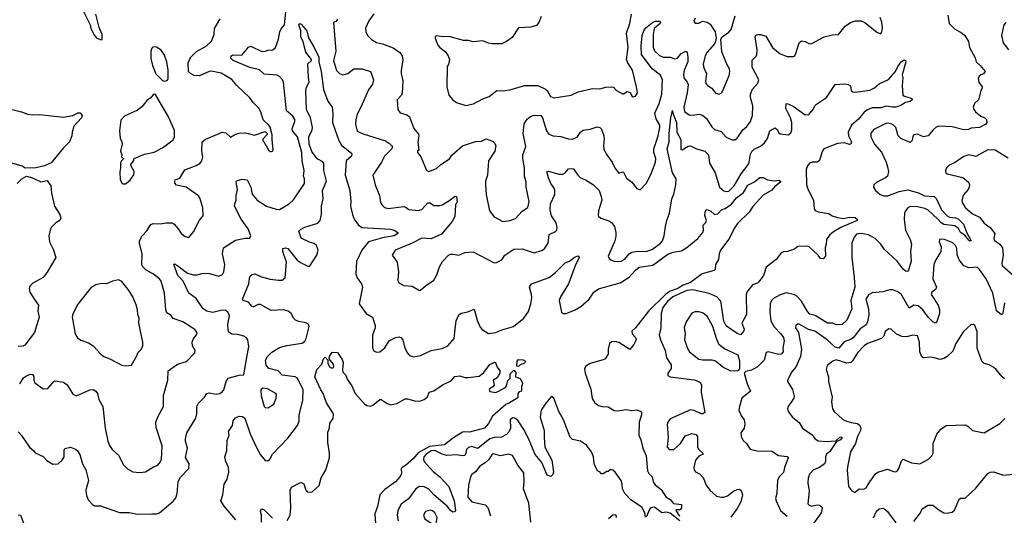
# Model space of a CAD drawing. Extents: x 2293878 to 2522763, y 823964 to 1006972.
# Tile 166 of 256: x 2344129 to 2352372, y 961983 to 966138. Entities that reach past the tile are written whole.
import ezdxf

# ---------------------------------------------------------------- set-up
doc = ezdxf.new("R2010")
doc.units = 0

msp = doc.modelspace()

# ---------------------------------------------------------------- linework, layer by layer
at = {"layer": '0CON20XD'}
for points in [[(2344658.3, 966218.3), (2344719.2, 966095), (2344724.4, 966065), (2344755, 966006.2), (2344775, 965984), (2344815, 965970)], [(2344815, 965970), (2344820, 965975), (2344818.8, 966015), (2344795, 966072.5), (2344765.7, 966185)], [(2346024.7, 963275.3), (2346047.3, 963397.3), (2346037.5, 963455), (2346025, 963474), (2346005, 963485.7), (2345955, 963498.9), (2345905, 963501.1), (2345879.4, 963519.4), (2345873.1, 963535), (2345870, 963585), (2345886.2, 963655), (2345874.7, 963684.7), (2345855, 963699.5), (2345825, 963703.3), (2345745, 963682.9), (2345695, 963695.5), (2345665.6, 963715), (2345605, 963801.4), (2345544.4, 963845), (2345498.4, 963945), (2345453.2, 963995), (2345418.8, 964085), (2345425, 964091.2), (2345445, 964081.4), (2345535, 964012.5), (2345585, 964000.4), (2345615, 963998.5), (2345665, 964012.5), (2345715, 964010.9), (2345795, 963987.5), (2345827.7, 964002.3), (2345837.8, 964025), (2345845.4, 964085), (2345827.5, 964175), (2345833.7, 964226.3), (2345935, 964288.6), (2346017, 964307), (2346055, 964307.5), (2346063.3, 964325), (2346040.6, 964385), (2345983.3, 964465), (2345928, 964575), (2345928.8, 964595), (2345942, 964625), (2345941.9, 964665), (2345951.4, 964715), (2345942, 964775), (2345945, 964786.7), (2345987.7, 964802.3), (2346033.3, 964795), (2346064.3, 964735), (2346075.6, 964675), (2346118, 964625), (2346195, 964575.6), (2346275, 964550), (2346305, 964547.5), (2346384.3, 964595.7), (2346421.3, 964628.7), (2346514, 964765), (2346513.1, 964803.1), (2346505.8, 964825.8), (2346509.4, 964875), (2346493.6, 964953.6), (2346492, 965025), (2346455.2, 965155.2), (2346411.5, 965205), (2346411.1, 965225), (2346433.5, 965285), (2346431.4, 965301.4), (2346415, 965330), (2346363.1, 965375), (2346337.8, 965615), (2346330, 965635), (2346305, 965661.4), (2346285, 965673.1), (2346175, 965681.4), (2346137.6, 965717.6), (2346055, 965737.2), (2345915.8, 965795), (2345895.6, 965815), (2345900.6, 965835), (2345915, 965842.5), (2345988.5, 965841.5), (2346045, 965907.5), (2346065, 965915.7), (2346155, 965872.5), (2346186, 965875), (2346205, 965882.5), (2346248.8, 965885), (2346271.4, 965905), (2346294.6, 965975.4), (2346305.5, 966035), (2346318.5, 966061.5), (2346346.4, 966095), (2346358.1, 966205)], [(2347095, 966185.8), (2347051.3, 966128.7), (2347024.3, 966065.7), (2347027.3, 966037.3), (2347040, 966005), (2347075, 965971.2), (2347115, 965946), (2347165, 965935.6), (2347255, 965903.3), (2347312.7, 965862.7), (2347330.8, 965835), (2347337.9, 965795), (2347321.4, 965715), (2347323.9, 965686.1), (2347335.6, 965625), (2347331.4, 965525), (2347326, 965505), (2347290, 965465), (2347294, 965385), (2347315, 965356.2), (2347369.5, 965339.5), (2347392.5, 965322.5), (2347429.2, 965225), (2347468.5, 965178.5), (2347471.4, 965165), (2347462.9, 965115), (2347470, 965045), (2347460, 965035), (2347460, 965025), (2347487.7, 964987.7), (2347535, 964877.5), (2347555, 964866.7), (2347619.7, 964890.3), (2347656, 964925), (2347727.4, 964972.6), (2347747.9, 965002.1), (2347835, 965080), (2347945, 965118), (2347995, 965120), (2348035, 965138.8), (2348088.3, 965118.3), (2348104.1, 965104.1), (2348113.9, 965083.9), (2348106, 965035), (2348054.3, 964955), (2348047.9, 964877.9), (2348045.5, 964835), (2348028.9, 964785), (2348028.2, 964755), (2348033.8, 964673.8), (2348061.2, 964535), (2348100, 964485), (2348175, 964447.5), (2348235, 964454.2), (2348279.7, 964470.3), (2348335, 964533.8), (2348383.8, 964565), (2348393, 964613), (2348368.5, 964735), (2348368.5, 964775), (2348354.3, 964825.7), (2348355.6, 964895.6), (2348340.6, 964975), (2348341.9, 965005), (2348366, 965074), (2348344.1, 965185), (2348352.9, 965265), (2348376.5, 965305), (2348405, 965326.9), (2348435, 965337.1), (2348492.5, 965335), (2348506.4, 965316.4), (2348540.5, 965205), (2348559.3, 965179.3), (2348595, 965164.4), (2348659.3, 965159.3), (2348725, 965138), (2348755, 965136.2), (2348795, 965154), (2348825, 965196), (2348845, 965212), (2348905, 965220), (2348965, 965238.6), (2348985, 965234), (2348999.3, 965219.3), (2349020.6, 965165), (2349023, 965137), (2349015.8, 965085), (2349020.6, 965050.6), (2349044, 965005), (2349089.2, 964945), (2349115, 964890), (2349145, 964852.5), (2349175, 964863.8), (2349185, 964861.2), (2349208.8, 964808.8), (2349253.3, 964775), (2349295, 964723.3), (2349325, 964712.5), (2349374.2, 964765.8), (2349415.6, 964845), (2349451.4, 964945), (2349454.4, 964975), (2349438, 965025), (2349436.9, 965055), (2349474.8, 965165), (2349489.2, 965235), (2349487.9, 965255), (2349457.7, 965307.7), (2349447.4, 965355), (2349482.3, 965435), (2349504.8, 965515), (2349511.6, 965635), (2349495, 965673.4), (2349425, 965725.2), (2349336.1, 965845), (2349331.1, 965915), (2349341.6, 966005), (2349353.4, 966045), (2349371.7, 966068.3), (2349425.8, 966115), (2349453.3, 966125), (2349486, 966125), (2349492.9, 966115), (2349490.5, 966105), (2349441.9, 966065), (2349431.5, 966015), (2349431.2, 965908.8), (2349445, 965876.4), (2349485, 965838.5), (2349515, 965822.9), (2349574.5, 965824.5), (2349615, 965808.6), (2349635.8, 965815), (2349667.8, 965855), (2349705, 965874.4), (2349716.2, 965865), (2349722.3, 965822.3), (2349721.6, 965785), (2349691.1, 965715), (2349685.4, 965675.4), (2349689.8, 965649.8), (2349718.1, 965615), (2349725.5, 965595), (2349717.3, 965525), (2349689.8, 965405), (2349695, 965369.4), (2349735, 965339.2), (2349765, 965337.6), (2349815, 965345.9), (2349845, 965338.8), (2349879.9, 965309.9), (2349925, 965239.4), (2349945, 965218.6), (2350002.1, 965202.1), (2350045, 965153.8), (2350095, 965130), (2350115, 965132), (2350135.5, 965144.5), (2350182.9, 965215), (2350218.1, 965241.9), (2350246.1, 965283.9), (2350264.6, 965335.4), (2350268.2, 965415), (2350247.8, 965485), (2350246.8, 965513.2), (2350263.3, 965555), (2350310, 965605), (2350318.1, 965635), (2350260.9, 965740.9), (2350260.3, 965799.7), (2350295, 965832.5), (2350299.5, 965845), (2350302.7, 965885), (2350286.7, 965995), (2350292.9, 966007.1), (2350307.5, 966015), (2350332.5, 966015), (2350375, 965998.6), (2350430.5, 965905), (2350495, 965852.5), (2350555, 965828.1), (2350605, 965830), (2350615, 965831.2), (2350624.4, 965845.6), (2350654.2, 965945), (2350675, 965962), (2350705, 965956), (2350735, 965938), (2350755, 965936.2), (2350865, 965993.1), (2350935, 966012.2), (2350985, 966012.5), (2351040.8, 966085), (2351085, 966115.6), (2351125, 966127.8), (2351175, 966127.3), (2351205, 966115.6), (2351305, 966032.5), (2351335, 966020), (2351346.4, 966033.6), (2351353.6, 966066.4), (2351346.6, 966116.6), (2351333.1, 966155)], [(2348495.5, 966165), (2348475.9, 966114.1), (2348455, 966089.4), (2348405, 966074.5), (2348305, 966068.6), (2348251.2, 965988.8), (2348204.7, 965955.3), (2348165, 965936.5), (2348085, 965935.8), (2348055, 965940.8), (2348005, 965960.9), (2347925, 965952.5), (2347885, 965963.1), (2347845, 965964.5), (2347724.3, 965995.7), (2347675, 965993.8), (2347615, 966002.5), (2347607.5, 965995), (2347607, 965983), (2347630, 965925), (2347645.8, 965905.8), (2347695, 965868.8), (2347716, 965835), (2347726, 965805), (2347718.3, 965761.7), (2347707.5, 965745), (2347704.4, 965575.6), (2347722.9, 965505), (2347755, 965466), (2347785, 965444.2), (2347865, 965417.5), (2347927, 965433), (2348005.5, 965474.5), (2348058.8, 965495), (2348125, 965544), (2348175, 965541.2), (2348245, 965552), (2348354.2, 965585.8), (2348467.3, 965587.3), (2348532, 965555), (2348544, 965545), (2348574, 965495), (2348605, 965483.3), (2348745, 965504.3), (2348805, 965534.3), (2348925, 965560.8), (2348985, 965557.5), (2349035, 965573.3), (2349085, 965576), (2349101.2, 965571.2), (2349124.3, 965544.3), (2349175, 965517.5), (2349185, 965517.5), (2349213.9, 965536.1), (2349231.7, 965531.7), (2349243.9, 965523.9), (2349255, 965500), (2349265, 965492.5), (2349285, 965497.5), (2349300, 965525), (2349294, 965575), (2349260, 965715), (2349221.1, 965775), (2349210.5, 965805), (2349222.5, 965905), (2349210, 966025), (2349236.2, 966105), (2349250, 966185)], [(2344128.6, 963085), (2344160, 963135), (2344185, 963152), (2344215, 963165.8), (2344235, 963163.3), (2344245.8, 963145.8), (2344246.7, 963115), (2344256.7, 963095), (2344324.1, 963044.1), (2344365, 963047.5), (2344385, 963067.5), (2344413.3, 963105), (2344425, 963110), (2344495, 963100), (2344525, 963076.2), (2344575, 962998.8), (2344605, 962985.8), (2344715, 963035.6), (2344745, 963037.5), (2344765, 963024), (2344779.2, 963005), (2344792.2, 962955), (2344823.5, 962895), (2344844.4, 962715), (2344866.5, 962605), (2344879.4, 962569.4), (2344902, 962535), (2344957.5, 962485), (2344995, 962410), (2345032.7, 962372.7), (2345075, 962349.2), (2345135, 962342.2), (2345183.4, 962346.6), (2345249.4, 962390.6), (2345286.6, 962403.4), (2345308.3, 962431.7), (2345315.6, 962455), (2345320.6, 962565), (2345270.7, 962720.7), (2345268.5, 962765), (2345287.5, 962815), (2345331.9, 962895), (2345331.9, 962988.1), (2345369.4, 963115), (2345371.2, 963195), (2345450.9, 963249.1), (2345525, 963272.5), (2345595.8, 963344.2), (2345598, 963365), (2345575.8, 963405), (2345572, 963435), (2345580.3, 963459.7), (2345610, 963495), (2345613.8, 963515), (2345595, 963540), (2345495, 963604.2), (2345415, 963634.2), (2345397.1, 963657.1), (2345361.1, 963681.1), (2345351.8, 963705), (2345340, 963845), (2345312, 963945), (2345298, 963965), (2345250, 964005), (2345188.5, 964038.5), (2345160, 964065), (2345152.1, 964082.1), (2345153, 964173), (2345132.2, 964265), (2345132.9, 964285), (2345155, 964326.2), (2345192.4, 964367.6), (2345227.7, 964422.3), (2345245, 964428.8), (2345305, 964425.8), (2345355, 964434.2), (2345405, 964434), (2345421.2, 964425), (2345455.6, 964385.6), (2345480, 964345), (2345515, 964320), (2345545, 964312.5), (2345585, 964360), (2345635, 964458.8), (2345665, 964493.3), (2345661.7, 964561.7), (2345635.8, 964645.8), (2345625, 964662.5), (2345523.9, 964733.9), (2345441.7, 964751.7), (2345428.3, 964768.3), (2345427.5, 964785), (2345430, 964795), (2345469.3, 964810.7), (2345510.9, 964879.1), (2345605.5, 964914.5), (2345640, 964935), (2345653.3, 964955), (2345662.3, 964987.7), (2345654.2, 965035.8), (2345656.1, 965113.9), (2345682.5, 965135), (2345705.9, 965144.1), (2345825, 965193.8), (2345855, 965188.8), (2345895, 965153.8), (2345935, 965178.8), (2345965, 965187.5), (2346019.5, 965189.5), (2346095, 965171.2), (2346185, 965200), (2346200, 965185), (2346200, 965175), (2346162.5, 965135), (2346215, 965042.5), (2346224.1, 965034.1), (2346235, 965033.8), (2346245, 965036.7), (2346251.7, 965048.3), (2346241.2, 965135), (2346243, 965173), (2346225, 965236.7), (2346213.8, 965255), (2346168, 965298), (2346147.5, 965365), (2346130, 965395), (2346083.2, 965443.2), (2346055, 965484), (2345947.4, 965587.4), (2345905, 965637.5), (2345815, 965690), (2345735, 965705.4), (2345715, 965702.9), (2345635, 965666.2), (2345590.6, 965670.6), (2345557.6, 965687.6), (2345542.9, 965705), (2345538.5, 965775), (2345558.2, 965821.8), (2345608.4, 965871.6), (2345690, 965915), (2345735, 965959.2), (2345758.1, 966015), (2345760, 966065), (2345808.1, 966145)], [(2345937.5, 961945), (2345839.7, 962059.7), (2345814, 962105), (2345828.6, 962155), (2345841.1, 962245), (2345865.6, 962285), (2345878.5, 962345), (2345876.7, 962385), (2345854.4, 962435), (2345845.8, 962475), (2345862, 962525), (2345865, 962610), (2345882.5, 962655), (2345877.5, 962685), (2345911.2, 962735), (2345917.1, 962775), (2345935, 962800), (2345965, 962814), (2345995, 962811.2), (2346015, 962796.7), (2346057.2, 962667.2), (2346111.9, 962551.9), (2346145, 962489.2), (2346185, 962442), (2346205, 962438.8), (2346224, 962455), (2346245, 962495.8), (2346375, 962630), (2346453.6, 962736.4), (2346467.3, 962772.7), (2346470, 962825), (2346499.1, 962945), (2346500.9, 963035), (2346453.4, 963133.4), (2346434, 963144), (2346325, 963158.8), (2346293.3, 963193.3), (2346215.3, 963215.3), (2346191.4, 963241.4), (2346185.7, 963285), (2346204.4, 963315), (2346238.6, 963351.4), (2346305, 963390), (2346365, 963407.9), (2346495, 963427.8), (2346515, 963441.9), (2346527.5, 963465), (2346551.9, 963565), (2346545.8, 963585), (2346525, 963597.8), (2346465, 963607.1), (2346438, 963618), (2346422.9, 963632.9), (2346402.2, 963675), (2346377.1, 963695), (2346333.7, 963706.3), (2346235, 963700.6), (2346145, 963750.5), (2346125, 963749.4), (2346085, 963732), (2346075, 963733.8), (2346045, 963769.2), (2346000, 963785), (2345993.3, 963795), (2346046.9, 963925), (2346054.3, 963985), (2346075, 964003.1), (2346097.4, 964007.4), (2346152.2, 963982.2), (2346225, 963963.6), (2346296.4, 963953.6), (2346326.7, 963955), (2346352.5, 963975), (2346362.9, 964105), (2346331.1, 964195), (2346331.4, 964218.6), (2346355, 964226), (2346375, 964218.8), (2346429.3, 964149.3), (2346451.9, 964121.9), (2346485, 964100), (2346535, 964074.2), (2346555, 964070), (2346615.4, 964165), (2346626.6, 964205), (2346614.4, 964245), (2346595, 964261.1), (2346555, 964273.1), (2346491.2, 964305), (2346482, 964315), (2346466.7, 964365), (2346479.5, 964380.5), (2346515, 964400), (2346625, 964432.5), (2346645, 964454), (2346655.7, 964504.3), (2346655.9, 964575), (2346668.6, 964635), (2346664.3, 964705), (2346697.4, 964785), (2346675.3, 964875), (2346675.9, 964935.9), (2346667.2, 964947.2), (2346625, 964968.7), (2346605, 964990.8), (2346575, 965033.8), (2346551, 965095), (2346549.2, 965155), (2346577.2, 965215), (2346579.4, 965235), (2346563.6, 965316.4), (2346528.7, 965385), (2346523.6, 965543.6), (2346528.8, 965571.2), (2346553.1, 965615), (2346545.8, 965654.2), (2346540.7, 965769.3), (2346572.5, 965795), (2346572.5, 965805), (2346524.4, 965864.4), (2346503.1, 965953.1), (2346481.8, 965995), (2346482.3, 966045), (2346465.8, 966095), (2346475, 966105.5), (2346485, 966100.8), (2346532.5, 966045), (2346545.7, 965985.7), (2346594.3, 965905), (2346633.3, 965825), (2346634.4, 965785), (2346653.1, 965705), (2346671.8, 965551.8), (2346707.8, 965455), (2346744, 965405), (2346751.1, 965345), (2346747.7, 965275), (2346772.2, 965202.2), (2346800, 965125), (2346821.9, 965085), (2346910, 965015), (2346905.8, 964995), (2346861.2, 964955), (2346854.6, 964835), (2346892.8, 964705), (2346902.5, 964615), (2346899.6, 964575), (2346914.8, 964504.8), (2346930.4, 964465), (2346965, 964414.5), (2346995, 964396), (2347232, 964382), (2347265, 964373.6), (2347294.4, 964355), (2347294.5, 964345), (2347265, 964324.8), (2347165, 964310), (2347050.5, 964275), (2346992.3, 964205), (2346949.6, 964109.6)], [(2346788.4, 966141.6), (2346775, 966124), (2346756.2, 966113.8), (2346774.6, 965875), (2346755.5, 965795), (2346781.9, 965711.9), (2346805, 965688.1), (2346835, 965675.7), (2346875, 965688.1), (2346925, 965725.7), (2346995, 965725.7), (2347065, 965703.3), (2347090.8, 965635), (2347083.4, 965596.6), (2347049.5, 965550.5), (2346983.6, 965405), (2346954.5, 965345), (2346942.4, 965297.6), (2346941.2, 965261.2), (2346954.7, 965204.7), (2347005, 965180.9), (2347191.7, 965121.7), (2347225, 965100.8), (2347249.2, 965075), (2347245.5, 965054.5), (2347182.9, 964995), (2347156.6, 964943.4), (2347084.3, 964835), (2347104.3, 964754.3), (2347141.2, 964665), (2347150, 964605), (2347162.3, 964582.3), (2347182.5, 964565), (2347214.3, 964554.3), (2347345, 964571.4), (2347364.4, 964564.4), (2347386.4, 964546.4), (2347465, 964539.1), (2347495, 964548.1), (2347545, 964602.9), (2347565, 964601.4), (2347595, 964580.6), (2347645, 964580), (2347665, 964585.8), (2347720.7, 964619.3), (2347775, 964657.5), (2347786.7, 964655), (2347792, 964615), (2347776.8, 964583.2), (2347771.4, 964488.6), (2347748.6, 964445), (2347659.7, 964340.3), (2347575, 964301.9), (2347495, 964307.5), (2347415.9, 964264.1), (2347273.3, 964205), (2347247.5, 964165), (2347288, 964105), (2347299.2, 964025), (2347295.6, 963955), (2347303.2, 963933.2), (2347345, 963910), (2347415, 963903.3), (2347475, 963868.8), (2347485, 963870), (2347525, 963906), (2347595, 963953.3), (2347621.1, 963998.9), (2347643.1, 964066.9), (2347668.1, 964111.9), (2347720, 964165), (2347735, 964172.9), (2347755, 964172.9), (2347805, 964164.2), (2347855, 964185.8), (2347925, 964192), (2348095, 964103.8), (2348115, 964100.8), (2348165, 964124.2), (2348190, 964165), (2348265, 964214.5), (2348335, 964217.8), (2348435, 964182.5), (2348505.4, 964204.6), (2348526.4, 964223.6), (2348552.9, 964265), (2348562.3, 964337.7), (2348615, 964362.5), (2348625.6, 964375), (2348629.4, 964395), (2348620, 964435), (2348581.9, 964495), (2348571.1, 964545), (2348572.9, 964595), (2348608, 964672), (2348608.2, 964705), (2348603.1, 964725), (2348574.5, 964765), (2348555, 964811.2), (2348543.6, 964866.4), (2348555, 964868.8), (2348643.7, 964843.7), (2348676.4, 964843.6), (2348696.4, 964853.6), (2348725, 964887.1), (2348745, 964891.9), (2348765, 964887.1), (2348800.8, 964835), (2348825, 964811.2), (2348865, 964796), (2348932, 964755), (2348979.4, 964705), (2348997.9, 964655), (2349001.5, 964625), (2348974.5, 964535), (2348973.3, 964495), (2348995, 964474.4), (2349062.1, 964452.1), (2349085, 964437.5), (2349108.1, 964405), (2349121.1, 964355), (2349120.7, 964319.3), (2349108.1, 964275), (2349056.7, 964155), (2349063.3, 964135), (2349077.5, 964125), (2349111.7, 964111.7), (2349165, 964114.3), (2349195, 964129.4), (2349231.5, 964175), (2349255, 964190), (2349301.9, 964198.1), (2349375, 964194.7), (2349425.6, 964215), (2349495, 964264.4), (2349509.4, 964285), (2349524.3, 964325), (2349535.5, 964404.5), (2349545.6, 964455), (2349568.1, 964515), (2349588.5, 964635), (2349606.5, 964675), (2349621.8, 964755), (2349623.9, 964805), (2349594.3, 964854.3), (2349549.2, 965055), (2349567.4, 965115), (2349566.6, 965183.4), (2349580.9, 965315), (2349595, 965377.5), (2349596, 965355), (2349628.2, 965275), (2349630.5, 965195), (2349665.5, 965135), (2349665, 965050), (2349675, 965047.5), (2349725, 965078.8), (2349745, 965081.2), (2349795, 965054.2), (2349865, 965035.7), (2349895.3, 965005.3), (2349905.4, 964935), (2349950.8, 964855), (2349986.7, 964735), (2350025, 964704.5), (2350045, 964698.1), (2350065, 964700.8), (2350110.6, 964745), (2350168.2, 964845), (2350225, 964917.5), (2350236.2, 964945), (2350248, 965012), (2350258, 965032), (2350278.7, 965051.3), (2350331.5, 965078.5), (2350363.3, 965105), (2350388.5, 965141.5), (2350408.8, 965205), (2350455, 965231.2), (2350474, 965215), (2350481.4, 965191.4), (2350495, 965180), (2350565, 965172), (2350585, 965190), (2350594.2, 965215), (2350594, 965275), (2350582.2, 965315), (2350544.6, 965394.6), (2350547, 965433), (2350555, 965436.7), (2350605, 965412.2), (2350705, 965339.6), (2350736.5, 965343.5), (2350773.5, 965386.5), (2350785.5, 965414.5), (2350799.8, 965430.2), (2350884, 965485), (2350955, 965593.3), (2351035, 965600), (2351065.8, 965595.8), (2351083.9, 965583.9), (2351090, 965545), (2351104.1, 965534.1), (2351125, 965530), (2351245.8, 965545.8), (2351285, 965566.1), (2351325, 965598.9), (2351402.4, 965637.6), (2351462.5, 965705), (2351480, 965745), (2351510, 965785), (2351535, 965801.2), (2351546.1, 965796.1), (2351548, 965785), (2351518, 965675), (2351524.2, 965654.2), (2351517.3, 965585), (2351522, 965505), (2351535.5, 965495.5), (2351585, 965484), (2351600, 965475), (2351601.2, 965465), (2351585, 965453.3), (2351545, 965444.5), (2351505, 965419.2), (2351464.1, 965405.9), (2351435, 965403.6), (2351385, 965412.3), (2351335, 965397.7), (2351265, 965400.1), (2351220.8, 965379.2), (2351198, 965362), (2351152.3, 965305), (2351091.8, 965255), (2351065.4, 965195), (2351068.8, 965165), (2351091.9, 965115), (2351086.2, 965095), (2351075, 965091.1), (2351035, 965105.6), (2350975, 965101.1), (2350862, 965055), (2350846.2, 965033.8), (2350825, 964958.8), (2350805, 964944), (2350765, 964942.9), (2350742, 964935), (2350725, 964914), (2350712.4, 964882.4), (2350715.7, 964755), (2350730.9, 964710.9), (2350776, 964625), (2350781.7, 964551.7), (2350788.3, 964538.3), (2350815, 964528), (2350904.1, 964514.1), (2350930, 964495), (2350975, 964478.6), (2351025, 964471.4), (2351075, 964482), (2351125, 964478.8), (2351140, 964465), (2351140, 964455), (2351003.1, 964396.9), (2350941.1, 964358.9), (2350908.9, 964331.1), (2350882.9, 964295), (2350881.2, 964255), (2350872, 964225), (2350876, 964155), (2350855, 964132), (2350833.8, 964135), (2350813.2, 964163.2), (2350738.8, 964235), (2350725, 964240), (2350645, 964235.8), (2350615, 964213.3), (2350556.4, 964193.6), (2350525, 964193.3), (2350505, 964183.3), (2350462.7, 964127.3), (2350377.7, 964062.3), (2350355, 963992.5), (2350318.3, 963941.7), (2350305, 963930), (2350264, 963916), (2350215.6, 963855), (2350210.5, 963835), (2350214.4, 963665.6), (2350176, 963595), (2350195.7, 963545), (2350190.9, 963529.1), (2350163.6, 963496.4), (2350135, 963507.5), (2350075, 963549.4), (2350042.7, 963572.7), (2350025, 963611.2), (2349998.6, 963778.6), (2349964.2, 963814.2), (2349902.4, 963842.4), (2349765, 963872.7), (2349715, 963869), (2349597.1, 963815), (2349553.9, 963775), (2349513.4, 963725), (2349499.1, 963675), (2349496.6, 963555), (2349483.6, 963495), (2349492.7, 963455), (2349532.5, 963365), (2349544.6, 963304.6), (2349583.1, 963245), (2349582.5, 963215), (2349556.2, 963175), (2349556.7, 963155), (2349574.3, 963144.3), (2349775, 963120.4), (2349815, 963104.4)], [(2349785, 966150), (2349774, 966125), (2349785, 966110), (2349815, 966110), (2349845, 966126), (2349885, 966118.1), (2349909.4, 966099.4), (2349951.4, 966035), (2349960, 965985), (2349954, 965955), (2349946.2, 965935), (2349886, 965865), (2349867.5, 965835), (2349852.2, 965765), (2349858.1, 965735), (2349880, 965685), (2349870, 965625), (2349874.3, 965604.3), (2349886.7, 965585), (2349923.9, 965563.9), (2349955, 965522.5), (2349985, 965514), (2350003.3, 965525), (2350016.2, 965545), (2350068.7, 965671.3), (2350075.8, 965705), (2350072, 965725), (2350048.8, 965765), (2350007.3, 965867.3), (2349998.8, 965975), (2350010, 965995), (2350065, 966032), (2350084.3, 966055), (2350120.1, 966169.9)], [(2351900.9, 966175), (2351910.8, 966105), (2351955, 966060.8), (2352020, 966025), (2352041.4, 966005), (2352074, 965955), (2352080, 965905), (2352127.9, 965817.9), (2352135.8, 965785.8), (2352171.2, 965755), (2352213.3, 965705), (2352197.5, 965685), (2352175, 965676.7), (2352163.3, 965665), (2352153.8, 965645), (2352160, 965615), (2352186.4, 965576.4), (2352187.5, 965565), (2352177, 965543), (2352156.7, 965465), (2352123.3, 965435), (2352112, 965405), (2352117.5, 965385), (2352132.5, 965365), (2352175, 965329.2), (2352210, 965315), (2352222.5, 965302.5), (2352225.7, 965275), (2352218.2, 965261.8), (2352165, 965234.2), (2352095, 965228.8), (2352072.3, 965217.7), (2352035, 965214.2), (2351935, 965241.2), (2351823.9, 965246.1), (2351802.7, 965237.3), (2351776.1, 965213.9), (2351735, 965163.3), (2351695, 965156.2), (2351645, 965178), (2351615.9, 965174.1), (2351607.5, 965162.5), (2351602, 965125), (2351585, 965108.8), (2351505, 965141.2), (2351484, 965165), (2351462.9, 965235), (2351445.8, 965255), (2351425, 965265.6), (2351385, 965269.2), (2351281.2, 965218.8), (2351254.2, 965185.8), (2351255.7, 965155), (2351284.4, 965095), (2351345, 965028.6), (2351383.3, 964945), (2351394.3, 964905.7), (2351402.5, 964865), (2351394.2, 964825.8), (2351378.7, 964811.3), (2351306.2, 964775), (2351281.2, 964755), (2351278, 964735), (2351295, 964706.2), (2351333.4, 964673.4), (2351365, 964661.4), (2351397.6, 964662.4), (2351492.5, 964697.5), (2351565, 964711.4), (2351655, 964685.9), (2351705, 964661.6), (2351786.3, 964656.3), (2351805, 964637.5), (2351847.1, 964545), (2351893.5, 964493.5), (2351915, 964481.6), (2351965, 964476), (2351985, 964467.4), (2352031.8, 964425), (2352057.1, 964357.1), (2352095.8, 964285), (2352085, 964281.9), (2352075, 964290), (2352041.1, 964331.1), (2352006.1, 964355), (2351988.6, 964388.6), (2351959.6, 964409.6), (2351865, 964421.7), (2351843.8, 964435), (2351816.8, 964465), (2351735, 964542.3), (2351705.7, 964555.7), (2351645, 964569.3), (2351585, 964570.7), (2351565, 964561.5), (2351545, 964535.8), (2351537.3, 964515), (2351534.5, 964465), (2351544.5, 964374.5), (2351583.1, 964295), (2351594.2, 964255), (2351586.9, 964195), (2351593.1, 964115), (2351571.7, 964038.3), (2351563.3, 964026.7), (2351545, 964030), (2351525, 964046), (2351474.6, 964114.6), (2351365.8, 964215), (2351337.5, 964255), (2351292.4, 964302.4), (2351235, 964333.5), (2351175, 964344.7), (2351135, 964340), (2351115.4, 964315), (2351096.7, 964265), (2351094.7, 964145), (2351116.1, 963976.1), (2351121.8, 963895), (2351087.3, 963785), (2351095.5, 963714.5), (2351055, 963620), (2351015, 963583.8), (2350965, 963581.4), (2350935, 963594.2), (2350892.5, 963595), (2350787.6, 963657.6), (2350745, 963670.4), (2350725, 963691.9), (2350675, 963777.8), (2350635, 963821.5), (2350615, 963832.5), (2350545, 963847.5), (2350495, 963832.7), (2350439.1, 963800.9), (2350423.1, 963785), (2350412.2, 963755), (2350409.5, 963685), (2350417.7, 963615), (2350445, 963563.1), (2350502.7, 963505), (2350523.6, 963475), (2350528.9, 963445), (2350518.2, 963385), (2350519.6, 963355), (2350505, 963335.6), (2350485, 963332.7), (2350395, 963352.5), (2350378.3, 963348.3)], [(2352385, 966114), (2352369.2, 966095), (2352347.8, 966005), (2352363.4, 965943.4), (2352408, 965885)], [(2345345, 965622.5), (2345365, 965630), (2345372.5, 965645), (2345372, 965715), (2345362, 965785), (2345340.8, 965840.8), (2345313, 965883), (2345275, 965907.5), (2345245, 965910), (2345235, 965900), (2345226.7, 965875), (2345226.4, 965816.4), (2345241.2, 965755), (2345267.5, 965685), (2345325, 965627.5), (2345345, 965622.5)], [(2345015, 964763.3), (2345055, 964792.5), (2345085, 964837.5), (2345087.5, 964865), (2345060, 964915), (2345060, 964925), (2345082.5, 964955), (2345087.5, 964975), (2345175, 965011.4), (2345255, 965028.6), (2345325, 965064.3), (2345415, 965131.2), (2345425.6, 965155), (2345425, 965210), (2345375, 965322.5), (2345265, 965510), (2345250, 965515), (2345226.4, 965483.6), (2345195, 965463.3), (2345151.2, 965408.8), (2345115, 965378.8), (2345005, 965329.2), (2344976, 965295), (2344964.5, 965205.5), (2344969.4, 965145), (2344984.2, 965115), (2344985.7, 965095), (2344973.8, 965035), (2344982.5, 965005), (2344980, 964985), (2345000, 964975), (2344980, 964955), (2344973, 964937), (2344973.3, 964895), (2344966.4, 964863.6), (2344970, 964795), (2344985, 964770), (2344995, 964763.3), (2345015, 964763.3)], [(2343995, 965402.5), (2344145, 965365.4), (2344195, 965345.5), (2344240.3, 965340.3), (2344295, 965342.2), (2344495, 965321.9), (2344575, 965334), (2344615, 965358.2), (2344636, 965356), (2344650.4, 965335), (2344647.3, 965315), (2344582.9, 965245), (2344568, 965195), (2344565.6, 965164.4), (2344546, 965115), (2344495, 965063.3), (2344393, 964937), (2344337.3, 964912.7), (2344265, 964896.7), (2344175, 964893.3), (2344148.8, 964908.8), (2344005, 964952.5)], [(2352405, 964977.8), (2352295, 965045.4), (2352235, 965046.5), (2352135, 964992.5), (2352075, 965004.3), (2352035, 964991.9), (2351955, 964937.1), (2351911.7, 964918.3), (2351889.2, 964895), (2351880, 964875), (2351882.5, 964855), (2351894.6, 964844.6), (2352024.2, 964814.2), (2352072, 964775), (2352080.8, 964755), (2352079.2, 964735), (2352070, 964715), (2352030.2, 964669.8), (2352016.9, 964625), (2352020, 964605), (2352044.4, 964565), (2352105, 964509.4), (2352165, 964483.3), (2352205, 964433.6), (2352254.7, 964394.7), (2352293.5, 964345), (2352284.3, 964305), (2352288.8, 964288.8), (2352335, 964255.5), (2352356.2, 964225), (2352364.3, 964165), (2352351.4, 964095), (2352355, 964076.7), (2352446.9, 963996.9)], [(2344107.5, 964765), (2344147.5, 964805), (2344185, 964826.2), (2344235, 964812.5), (2344305, 964779.2), (2344358.8, 964788.8), (2344390, 964745), (2344395.8, 964685), (2344420, 964575), (2344463.8, 964505), (2344474, 964475), (2344463.8, 964455), (2344430.8, 964435), (2344393.1, 964395), (2344383.3, 964375), (2344373.5, 964325), (2344377.5, 964275), (2344409.2, 964215), (2344431.4, 964145), (2344358.6, 964021.4), (2344325, 963977.1), (2344239.3, 963930.7), (2344212.9, 963905), (2344207.8, 963885), (2344212.2, 963855), (2344253.7, 963793.7), (2344286.7, 963745), (2344279.4, 963695), (2344292, 963645), (2344252, 963515), (2344171.1, 963408.9), (2344155, 963400.8), (2344115, 963397.5)], [(2346949.6, 964109.6), (2346943.3, 964005), (2346955, 963972.9), (2346990, 963925), (2346999.1, 963895), (2346970, 963755), (2347030, 963675), (2347082.5, 963645), (2347103.8, 963575), (2347103.8, 963555), (2347083.9, 963493.9), (2347083.8, 963385), (2347095, 963363.3), (2347115, 963350), (2347145, 963354), (2347185, 963388), (2347222, 963445), (2347275, 963474.4), (2347305, 963479.4), (2347318.8, 963475), (2347336, 963455), (2347350.8, 963395), (2347372.9, 963345), (2347391.7, 963321.7), (2347425, 963312.9), (2347485, 963324.2), (2347575, 963364.4), (2347665, 963381.1), (2347713.8, 963405), (2347765.6, 963464.4), (2347775.9, 963544.1), (2347782.9, 963615), (2347805.8, 963664.2), (2347825, 963678), (2347881.3, 963688.7), (2347935, 963712.5), (2347959.8, 963619.8), (2347985, 963559.2), (2348000.8, 963540.8), (2348055, 963508.1), (2348115, 963514.5), (2348165, 963538.8), (2348262.5, 963565), (2348349.4, 963635), (2348388, 963692), (2348408.2, 963755), (2348415.4, 963805.4), (2348413.5, 963835), (2348396, 963895), (2348415, 963923.8), (2348562, 963978), (2348615, 964019.4), (2348695, 964099.2), (2348731.2, 964115), (2348775, 964148), (2348805, 964158), (2348814, 964145), (2348778.9, 964075), (2348722.8, 963925), (2348655.3, 963815), (2348644.2, 963785), (2348664.4, 963685), (2348675, 963675.7), (2348705, 963675.6), (2348778.8, 963705), (2348826.4, 963733.6), (2348895.3, 963794.7), (2348937.1, 963852.9), (2348975, 963881.1), (2349155, 963932.7), (2349231.7, 963978.3), (2349285, 964039.1), (2349315, 964063.6), (2349428.5, 964081.5), (2349555, 964173.1), (2349600.1, 964189.9), (2349668.8, 964201.2), (2349715, 964227.8), (2349805.5, 964305), (2349849.1, 964355), (2349854, 964375), (2349850.4, 964415), (2349870.4, 964435), (2349878.5, 964455), (2349865.5, 964495.5), (2349866.9, 964525), (2349875, 964543.8), (2349885, 964546.2), (2349915, 964532), (2349945, 964505.6), (2349975, 964511.8), (2350005, 964542.9), (2350035.2, 964554.8), (2350089.6, 964590.4), (2350130.6, 964645), (2350190, 964690), (2350225, 964751.9), (2350280, 964780), (2350325, 964815.8), (2350354.2, 964814.2), (2350390, 964795), (2350445, 964786.7), (2350485, 964793.3), (2350497.5, 964785), (2350497.5, 964775), (2350450.2, 964739.8), (2350425, 964708.6), (2350354.1, 964665.9), (2350268.3, 964571.7), (2350237.5, 964525), (2350139.4, 964430.6), (2350116.5, 964395), (2350065, 964299.1), (2349996.6, 964205), (2349985.9, 964175), (2349980.9, 964129.1), (2349953.8, 964085), (2349952, 964045), (2349943.8, 964035), (2349842.3, 964007.7), (2349745, 963933.6), (2349685, 963913.4), (2349638.4, 963885), (2349575, 963862.4), (2349535, 963834.3), (2349394.7, 963695), (2349285, 963554), (2349254.2, 963525.8), (2349258, 963505), (2349283.8, 963475), (2349291.2, 963455), (2349270, 963415), (2349236.7, 963373.3), (2349145, 963431.5), (2349115, 963441.1), (2349085, 963437.1), (2349068, 963425), (2349055.5, 963375.5), (2349056.4, 963335), (2349030, 963295), (2349014.4, 963285.6), (2348904.6, 963255.4), (2348868.8, 963235), (2348858.6, 963215), (2348862.2, 963175), (2348912, 963042), (2348922.6, 962962.6), (2348945, 962927.1), (2348975, 962904.4), (2349004.6, 962894.6), (2349055, 962893.6), (2349105, 962861.8), (2349135, 962858.2), (2349205, 962870), (2349255, 962863.1), (2349296.6, 962866.6), (2349326.7, 962856.7), (2349335.8, 962845.8), (2349335.8, 962825), (2349314.4, 962765), (2349312.5, 962655), (2349330, 962615), (2349345.6, 962545), (2349375, 962482.5), (2349386.4, 962356.4), (2349395.8, 962335), (2349423.8, 962305), (2349433.8, 962265), (2349448.1, 962238.1), (2349499.2, 962199.2), (2349537.3, 962137.3), (2349575.5, 962115.5), (2349601.7, 962081.7), (2349670, 962075), (2349670, 962045), (2349659.3, 962030.7), (2349625, 962030), (2349622.5, 962025), (2349653.8, 961975)], [(2352374.7, 963765), (2352360.9, 963679.1), (2352355, 963666.7), (2352345, 963666), (2352307.1, 963697.1), (2352276.4, 963845), (2352220, 963965), (2352165, 964044.3), (2352145, 964063.1), (2352075, 964057.1), (2352035, 964076), (2351994.3, 964125), (2351977.9, 964167.9), (2351975, 964223.3), (2351964.2, 964245), (2351942.5, 964267.5), (2351872.5, 964295), (2351845, 964299.2), (2351830, 964295), (2351828, 964275), (2351843.3, 964235), (2351842.2, 964195), (2351798.1, 964125), (2351782.2, 964085), (2351774.5, 963965.5), (2351804.4, 963895), (2351797.5, 963875), (2351765.5, 963854.5), (2351760.5, 963835), (2351817.7, 963745), (2351830, 963705), (2351829.6, 963675), (2351805, 963600), (2351795, 963594.3), (2351775, 963604.4), (2351735, 963645.5), (2351690, 963705), (2351650.6, 963740.6), (2351615, 963743.8), (2351575, 963719.2), (2351508.3, 963838.3), (2351475, 963860.9), (2351435, 963874.3), (2351415, 963874.2), (2351355, 963855.8), (2351265, 963849.2), (2351235, 963831.4), (2351212.5, 963795), (2351234.1, 963714.1), (2351238.3, 963665), (2351226.7, 963605), (2351215, 963578.8), (2351164.8, 963545.2), (2351108.2, 963471.8), (2351085, 963455.9), (2351032.7, 963437.3), (2350986, 963384), (2350955, 963394), (2350888.9, 963455), (2350786.1, 963526.1), (2350731.8, 963541.8), (2350655, 963586), (2350640, 963585), (2350627.5, 963575), (2350624, 963555), (2350649.2, 963515), (2350675.2, 963375), (2350666.4, 963315), (2350629.2, 963230.8), (2350593.3, 963185), (2350556.2, 963115), (2350556.2, 963105), (2350599.4, 963039.4), (2350612.4, 962982.4), (2350610.6, 962965), (2350561.9, 962895), (2350557.5, 962875), (2350563.2, 962853.2), (2350598, 962805), (2350655, 962761.2), (2350683, 962713), (2350765, 962658.6), (2350787.4, 962627.4), (2350815, 962607.3), (2350885, 962601.9), (2350961.2, 962608.8), (2350995, 962637.2), (2351005, 962641.1), (2351014.2, 962635), (2351001.4, 962615), (2350968.6, 962601.4), (2350910.5, 962519.5), (2350884.5, 962495), (2350876.2, 962475), (2350876.7, 962435), (2350866.3, 962413.7), (2350823.8, 962385), (2350776.3, 962363.7), (2350742, 962328), (2350729.4, 962295), (2350726.7, 962255), (2350740, 962185), (2350728.3, 962078.3), (2350737.7, 962067.7), (2350759.4, 962059.4), (2350805, 962070), (2350825, 962067.8), (2350844.2, 962055), (2350846.7, 962045), (2350838.6, 962005), (2350776.2, 961915)], [(2345015, 963236.7), (2345065, 963242.5), (2345113.3, 963325), (2345117.5, 963345), (2345146.1, 963373.9), (2345158.8, 963405), (2345158.8, 963435), (2345126.4, 963593.6), (2345128, 963635), (2345117.3, 963667.3), (2345116, 963705), (2345105, 963747.5), (2345075.7, 963815.7), (2345045.6, 963865.6), (2344983.9, 963943.9), (2344955, 963956.7), (2344905, 963946), (2344855.5, 963924.5), (2344813.2, 963926.8), (2344765, 963916.7), (2344725, 963890), (2344615, 963754.3), (2344575, 963671.2), (2344569.2, 963645), (2344592, 963505), (2344611.7, 963471.7), (2344640.7, 963450.7), (2344705, 963427.9), (2344743.8, 963405), (2344806.7, 963335), (2344834.3, 963314.3), (2344882.5, 963295), (2344985, 963241.2), (2345015, 963236.7)], [(2350135, 963194.3), (2350150.5, 963199.5), (2350157.5, 963212.5), (2350156.9, 963275), (2350144.3, 963325), (2350028.9, 963378.9), (2349985, 963413.6), (2349961.6, 963465), (2349932.7, 963565), (2349885, 963651.4), (2349845, 963679.4), (2349815, 963688.9), (2349781.3, 963688.7), (2349755, 963677.5), (2349708.6, 963605), (2349693.4, 963556.6), (2349700, 963505), (2349695.6, 963455), (2349722.9, 963375), (2349735.6, 963355), (2349815, 963293.6), (2349845, 963286.1), (2349925, 963285.4), (2349955, 963277.1), (2350025, 963223.1), (2350075, 963197.1), (2350135, 963194.3)], [(2352375, 963128.8), (2352353.3, 963143.3), (2352305.6, 963205), (2352285, 963221.9), (2352245.4, 963245.4), (2352205, 963257.1), (2352184.7, 963274.7), (2352145.5, 963385), (2352144.3, 963525), (2352125.8, 963575), (2352115, 963582), (2352091.2, 963578.8), (2352030, 963525), (2351967.2, 963422.8), (2351940.2, 963359.8), (2351895, 963314.3), (2351865, 963297.1), (2351835, 963289.2), (2351785, 963302.9), (2351755, 963307.8), (2351695, 963304), (2351683.2, 963313.2), (2351664.4, 963355), (2351663.5, 963435), (2351645, 963488.8), (2351605, 963494.4), (2351555, 963478.9), (2351515, 963482.2), (2351471.1, 963501.1), (2351425, 963544), (2351405, 963546.2), (2351376, 963525), (2351362.5, 963485), (2351344.4, 963465.6), (2351227, 963423), (2351200, 963405), (2351143.1, 963345), (2351102.2, 963277.8), (2351086.2, 963263.8), (2351055, 963259.4), (2350964.4, 963285.6), (2350937.5, 963275), (2350890, 963240), (2350880, 963205), (2350899.2, 963145), (2350900, 963105), (2350930, 962975), (2350925.8, 962935), (2350934, 962875), (2350946.7, 962855), (2351018.3, 962788.3), (2351036.8, 962776.8), (2351089.5, 962760.5), (2351144.1, 962754.1), (2351163.5, 962735), (2351171.2, 962715), (2351169.6, 962695), (2351142, 962645), (2351125.5, 962585), (2351084.3, 962515), (2351061.1, 962405), (2351058.1, 962365), (2351069.2, 962225), (2351095, 962188.8), (2351115, 962176.7)], [(2346368.8, 961941.2), (2346394.2, 961985.8), (2346399.2, 962045), (2346392, 962195), (2346405, 962220), (2346473, 962257), (2346489.3, 962259.3), (2346507.5, 962247.5), (2346523.3, 962195), (2346535, 962180), (2346575, 962177.5), (2346635, 962232.5), (2346653.6, 962296.4), (2346693.1, 962365), (2346723.6, 962465), (2346722.7, 962505), (2346707.5, 962595), (2346709.3, 962679.3), (2346721.4, 962715), (2346724.3, 962755), (2346752.2, 962795), (2346757.1, 962835), (2346698.2, 962925), (2346669.5, 963005), (2346649.1, 963035), (2346600, 963145), (2346616.2, 963205), (2346658.3, 963251.7), (2346672.5, 963295), (2346685, 963310), (2346710, 963285), (2346710, 963255), (2346725.9, 963225.9), (2346745, 963216), (2346755, 963221.2), (2346759.4, 963235), (2346755, 963250), (2346720, 963295), (2346722.5, 963315), (2346745, 963350), (2346788.3, 963348.3), (2346828.6, 963288.6), (2346836.5, 963265), (2346830.6, 963205), (2346834.4, 963184.4), (2346858.3, 963158.3), (2346870.8, 963125), (2346909.7, 963069.7), (2346938, 963005), (2347017, 962917), (2347035, 962904.2), (2347065, 962898), (2347085, 962906.2), (2347145, 962953.3), (2347155, 962953.8), (2347205, 962921.2), (2347235, 962910), (2347285, 962921.2), (2347355, 962960), (2347375, 962960), (2347445, 962940), (2347485, 962943.3), (2347515, 962953.3), (2347543.6, 962976.4), (2347557.5, 963015), (2347595, 963026.7), (2347675, 963080.8), (2347740.5, 963109.5), (2347771.7, 963148.3), (2347813.9, 963153.9), (2347855, 963137.5), (2347885, 963137.5), (2347975, 963150), (2348011.7, 963178.3), (2348065, 963248.8), (2348105, 963267.5), (2348113.3, 963263.3), (2348125.8, 963225.8), (2348150, 963195), (2348150, 963175), (2348126.7, 963135), (2348093.3, 963115), (2348101.2, 963075), (2348090.5, 963059.5), (2348063.3, 963045), (2348058.8, 963035), (2348065, 963020), (2348115, 963013.3), (2348195, 963053.8), (2348205, 963067.5), (2348216.4, 963113.6), (2348236.4, 963133.6), (2348235, 963170), (2348265, 963200), (2348281.7, 963181.7), (2348280, 963145), (2348319.3, 963129.3), (2348337.5, 963095), (2348337, 963073), (2348330, 963065), (2348330, 963025), (2348311.7, 963018.3), (2348300, 963005), (2348300.7, 962969.3), (2348230, 962925), (2348197.8, 962912.2), (2348086.4, 962813.6), (2348055, 962753.8), (2348021.2, 962715), (2347895, 962681.5), (2347855, 962684.5), (2347835, 962679.5), (2347752.9, 962627.1), (2347685.3, 962574.7), (2347558.8, 962561.2), (2347463.7, 962506.3), (2347425, 962458.6), (2347359.8, 962400.2), (2347331.2, 962385), (2347323.8, 962375), (2347326.2, 962335), (2347315, 962310), (2347274, 962265), (2347185, 962200.6), (2347142.7, 962155), (2347123.1, 962056.9), (2347103.1, 961995), (2347108.2, 961915)], [(2350378.3, 963348.3), (2350362.9, 963285), (2350305, 963226.7), (2350255, 963199.6), (2350209.7, 963190.3), (2350194.2, 963175.8), (2350220.9, 963085), (2350248, 963025), (2350175.8, 962965), (2350154.2, 962895), (2350150.8, 962865), (2350172, 962815), (2350194, 962784), (2350199.7, 962749.7), (2350194.2, 962715), (2350167.5, 962675), (2350168.6, 962645), (2350185, 962610), (2350213.3, 962585), (2350245, 962537.5), (2350302.7, 962522.7), (2350425, 962520.9), (2350482, 962485), (2350555, 962476.9), (2350563.3, 962465), (2350532.5, 962385), (2350525, 962342.5), (2350487.5, 962305), (2350474.4, 962275), (2350469.1, 962165), (2350458.1, 962125), (2350463.1, 962105), (2350499.1, 962025), (2350555.3, 961975.3)], [(2344115, 962683.3), (2344145, 962652.9), (2344210.9, 962555), (2344247.1, 962525), (2344258, 962508), (2344325.8, 962475.8), (2344355, 962442.5), (2344405, 962412.5), (2344450, 962415), (2344485, 962446.7), (2344500, 962475), (2344501.7, 962528.3), (2344507.7, 962542.3), (2344555, 962553.3), (2344595, 962538), (2344613.4, 962523.4), (2344632.3, 962492.3), (2344654.6, 962414.6), (2344683.3, 962365), (2344704.5, 962275), (2344682.9, 962195), (2344688.3, 962148.3), (2344702.5, 962112.5), (2344740.7, 962070.7), (2344755, 962062.5), (2344805, 962063.8), (2344965, 962005.7), (2345045, 962007.8), (2345115, 961994), (2345234.3, 961995.7), (2345275, 961995.6), (2345298.8, 962005), (2345415, 962102), (2345435, 962131.2), (2345446.9, 962165), (2345455, 962267.5), (2345475.9, 962304.1), (2345544.3, 962375), (2345548.1, 962415), (2345516.7, 962466.7), (2345534.4, 962545), (2345515.6, 962605), (2345517.1, 962625), (2345529.2, 962675), (2345603.5, 962796.5), (2345611.8, 962835), (2345611.5, 962895), (2345625, 962923.8), (2345677.1, 962975), (2345695, 963005.7), (2345715, 963009.5), (2345775, 962998.5), (2345803.3, 963005), (2345822.8, 963017.2), (2345837.8, 963035), (2345856.4, 963105), (2345875, 963132.5), (2345965, 963158.2), (2346005, 963162), (2346024.7, 963275.3)], [(2348305, 963230), (2348290, 963235), (2348292.5, 963275), (2348305, 963290), (2348345, 963286.7), (2348362.5, 963275), (2348355, 963257.5), (2348320, 963245), (2348305, 963230)], [(2346205, 962883.3), (2346255.8, 962915), (2346277.1, 962965), (2346278, 962995), (2346274, 963004), (2346204.3, 963044.3), (2346165, 963049.4), (2346148, 963035), (2346150.6, 962985), (2346175.8, 962895.8), (2346185, 962886.2), (2346205, 962883.3)], [(2349815, 963104.4), (2349828, 963095), (2349836.2, 963075), (2349834.3, 963014.3), (2349863.9, 962846.1), (2349847.5, 962835), (2349835, 962834.2), (2349775, 962863.3), (2349745, 962866.5), (2349575, 962791.1), (2349554.4, 962765), (2349549.2, 962745), (2349558.2, 962635), (2349550.8, 962555), (2349566.7, 962535), (2349605, 962535.6), (2349661.4, 962585), (2349699.3, 962650.7), (2349755, 962668.6), (2349791.7, 962661.7), (2349803.6, 962643.6), (2349804.3, 962555), (2349814.6, 962534.6), (2349847.5, 962505), (2349850, 962495), (2349815, 962478), (2349785.8, 962445), (2349774.2, 962385), (2349775.8, 962365), (2349787.6, 962347.6), (2349819.8, 962329.8), (2349851.7, 962301.7), (2349876.2, 962235), (2349905.6, 962195), (2349963.1, 962143.1), (2350005, 962135.4), (2350025, 962135.4), (2350055, 962146.4), (2350105, 962186.9), (2350135, 962200.8), (2350155, 962203.3), (2350170.5, 962190.5), (2350181.4, 962155), (2350165.5, 962095), (2350135, 962039.2), (2350081.5, 961968.5)], [(2349367.5, 961967.5), (2349362.2, 962002.2), (2349339.5, 962049.5), (2349245, 962114.1), (2349195, 962166.7), (2349174.8, 962205), (2349174.3, 962245), (2349165.2, 962275.2), (2349114, 962345), (2349095, 962361.2), (2349075, 962367.5), (2349055, 962350), (2349045, 962350), (2349015, 962330), (2348995, 962330), (2348987.5, 962345), (2348966.7, 962356.7), (2348938, 962415), (2348934.4, 962445), (2348931.9, 962475), (2348915, 962516.2), (2348875, 962571.4), (2348825, 962604.4), (2348758.3, 962618.3), (2348738.3, 962638.3), (2348682.7, 962785), (2348642.8, 962852.8), (2348600.6, 962965), (2348585, 962979.2), (2348575, 962974.2), (2348535, 962924.4), (2348496.1, 962865), (2348487.4, 962807.4), (2348521.1, 962695), (2348518.6, 962638.6), (2348525.5, 962555), (2348584.2, 962445), (2348596.9, 962345), (2348593.8, 962325), (2348575, 962307.5), (2348545, 962320), (2348499.4, 962425), (2348445, 962494.2), (2348395, 962614.4), (2348354.6, 962695), (2348303.5, 962775), (2348275, 962798.9), (2348255, 962800.5), (2348234.4, 962785), (2348237.9, 962715), (2348226.9, 962685), (2348205, 962659.6), (2348161.5, 962638.5), (2348105, 962635.3), (2348065, 962624.2), (2347965.3, 962544.7), (2347915, 962559.6), (2347885, 962551.2), (2347870, 962535), (2347865, 962503.8), (2347855, 962484.5), (2347838.3, 962481.7), (2347785, 962489.8), (2347705, 962486), (2347665, 962497), (2347605, 962526.5), (2347575, 962522.8), (2347532, 962495), (2347513.1, 962473.1), (2347510, 962455), (2347515, 962434.3), (2347590.1, 962350.1), (2347645, 962306.7), (2347723.1, 962225), (2347765.7, 962104.3), (2347778.8, 962025), (2347768.3, 962011.7), (2347755, 962008.8), (2347735, 962024.3), (2347708.9, 962058.9), (2347595.5, 962155), (2347555, 962202.3), (2347515, 962222.7), (2347475, 962224.6), (2347444.3, 962205.7), (2347385, 962121.5), (2347322.7, 962077.3), (2347295.6, 962025), (2347288.5, 961985), (2347296.3, 961936.3)], [(2351115, 962176.7), (2351125, 962177.5), (2351157.5, 962205), (2351195, 962202.5), (2351215, 962214), (2351245.6, 962265), (2351295, 962330), (2351313.9, 962346.1), (2351395, 962371.4), (2351445, 962350), (2351465, 962348), (2351475, 962353.8), (2351490, 962375), (2351510.5, 962439.5), (2351525, 962453.3), (2351595, 962422.9), (2351665, 962414.2), (2351738.6, 962455), (2351765, 962482.9), (2351776.7, 962505), (2351778.1, 962585), (2351807.5, 962665), (2351840.8, 962705), (2351885, 962737.1), (2352043, 962743), (2352063.3, 962733.3), (2352105, 962693.3), (2352205, 962674.2), (2352335.6, 962754.4), (2352376.4, 962793.6)], [(2348407.1, 961927.1), (2348390.4, 962085), (2348346.8, 962205), (2348351.9, 962265), (2348348.5, 962338.5), (2348298.1, 962405), (2348255, 962485.6), (2348225, 962495.6), (2348155, 962482.7), (2348095, 962498.9), (2348085, 962495.6), (2348057.4, 962452.6), (2348026.1, 962423.9), (2347980, 962395), (2347945, 962347.9), (2347914.2, 962325), (2347902.8, 962307.2), (2347885.4, 962235), (2347881.2, 962135), (2347915, 962095.5), (2348025, 962070), (2348048, 962048), (2348069.6, 961979.6)], [(2351615, 961932), (2351670, 962005), (2351683.5, 962036.5), (2351735, 962068.6), (2351775, 962069.2), (2351825, 962029.2), (2351867.5, 962005), (2351895, 962000.8), (2351935, 962008.8), (2351954.3, 962025.7), (2351995, 962120), (2352005, 962126.2), (2352043.6, 962126.4), (2352135, 962210), (2352235.8, 962334.2), (2352255, 962346), (2352281.7, 962348.3), (2352365, 962320), (2352445, 962327.5)], [(2344115, 961988.8), (2344134.1, 961984.1), (2344163.2, 961913.2)], [(2346151.9, 961925), (2346154.2, 961985), (2346146, 962015), (2346150, 962035), (2346155, 962038.8), (2346175, 962028.8), (2346245, 961958.8)], [(2347615, 961913.8), (2347623.1, 961965), (2347604.2, 962005), (2347585, 962020.8), (2347565, 962027.1), (2347525.8, 962014.2), (2347510, 961985), (2347521.2, 961955), (2347575, 961918), (2347615, 961913.8)], [(2349126.2, 961965), (2349122.5, 961985), (2349115, 961988.8), (2349095, 961983.3), (2349057.5, 961952.5)], [(2349655, 961936.9), (2349575, 962002.3), (2349545, 962010.4), (2349505, 962004.1), (2349445, 962050.6), (2349415.8, 962045.8), (2349403.3, 962036.7), (2349375, 961966.7)], [(2351276.4, 961963.6), (2351301.3, 962018.7), (2351325, 962038.8), (2351355, 962042), (2351375, 962031.4), (2351394.2, 962015), (2351465, 961919.2)]]:
    msp.add_lwpolyline(points, dxfattribs=at)

doc.saveas('drawing.dxf')
